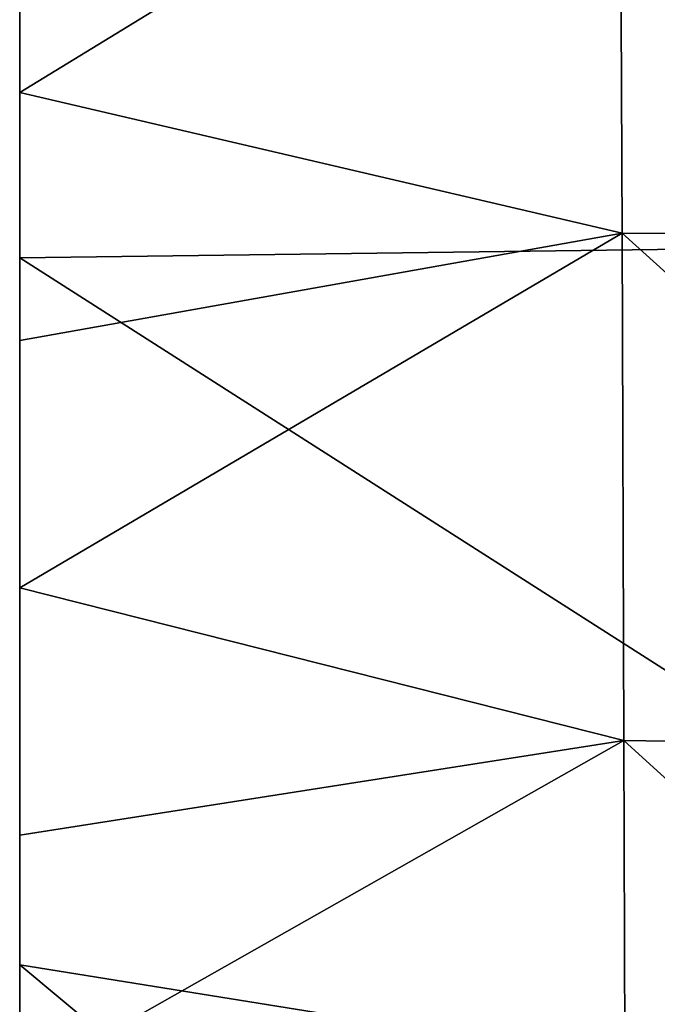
# Model space of a CAD drawing. Header units: millimetres. Extents: x 0 to 484, y -157 to 583.
# Tile 15 of 78: x 22 to 38, y 129 to 153. Entities that reach past the tile are written whole.
import ezdxf

# ---------------------------------------------------------------- set-up
doc = ezdxf.new("R2010")
doc.units = ezdxf.units.MM
doc.layers.add('Layer 01', color=7, linetype='Continuous', true_color=0x000000)

msp = doc.modelspace()

# ---------------------------------------------------------------- linework, layer by layer
at = {"layer": 'Layer 01'}
for points in [[(22, 192.435, 394.166), (22, 143.577, 389.647), (22, 142.791, 396.472)], [(22, 191.11, 407.775), (22, 192.435, 394.166), (22, 142.791, 396.472)], [(22, 147.559, 381.953), (22, 192.435, 394.166), (22, 165.059, 380.447)], [(22, 192.435, 394.166), (22, 147.559, 381.953), (22, 143.577, 389.647)], [(22, 191.11, 407.775), (22, 142.027, 403.304), (22, 141.293, 410.063)], [(22, 189.851, 421.233), (22, 191.11, 407.775), (22, 141.293, 410.063)], [(22, 142.791, 396.472), (22, 142.027, 403.304), (22, 191.11, 407.775)], [(22, 189.851, 421.233), (22, 140.597, 416.831), (22, 139.95, 423.702)], [(22, 188.621, 434.884), (22, 189.851, 421.233), (22, 139.95, 423.702)], [(22, 141.293, 410.063), (22, 140.597, 416.831), (22, 189.851, 421.233)], [(22, 188.02, 441.739), (22, 188.621, 434.884), (22, 139.373, 430.57)], [(22, 139.95, 423.702), (22, 139.373, 430.57), (22, 188.621, 434.884)], [(22, 162.931, 446.42), (22, 188.02, 441.739), (22, 139.373, 430.57)], [(58.638, 148.038, 380.494), (22, 165.059, 380.447), (58.639, 171.403, 378.484)], [(58.638, 148.038, 380.494), (22, 147.559, 381.953), (22, 165.059, 380.447)], [(22, 162.931, 446.42), (22, 138.396, 444.288), (22, 137.942, 450.989)], [(22, 162.931, 446.42), (22, 137.942, 450.989), (22, 162.411, 453.151)], [(22, 139.373, 430.57), (22, 138.396, 444.288), (22, 162.931, 446.42)], [(22, 162.411, 453.151), (22, 137.942, 450.989), (22, 157.78, 456.708)], [(36.86, 160.735, 462.798), (22, 157.78, 456.708), (22, 151.65, 457.019)], [(36.86, 160.735, 462.798), (22, 151.65, 457.019), (36.912, 148.169, 463.242)], [(50.989, 148.082, 468.648), (50.908, 160.772, 468.326), (36.86, 160.735, 462.798)], [(50.989, 148.082, 468.648), (36.86, 160.735, 462.798), (36.912, 148.169, 463.242)], [(22, 137.942, 450.989), (22, 151.65, 457.019), (22, 157.78, 456.708)], [(22, 145.516, 457.314), (22, 151.65, 457.019), (22, 137.942, 450.989)], [(22, 145.516, 457.314), (36.912, 148.169, 463.242), (22, 151.65, 457.019)], [(36.912, 148.169, 463.242), (22, 145.516, 457.314), (22, 139.389, 457.594)], [(36.912, 148.169, 463.242), (22, 139.389, 457.594), (36.957, 135.609, 463.623)], [(58.638, 124.172, 382.554), (22, 147.559, 381.953), (58.638, 148.038, 380.494)], [(51.06, 135.399, 468.896), (50.989, 148.082, 468.648), (36.912, 148.169, 463.242)], [(51.06, 135.399, 468.896), (36.912, 148.169, 463.242), (36.957, 135.609, 463.623)], [(22, 143.577, 389.647), (22, 147.559, 381.953), (22, 130.061, 383.458)], [(58.638, 124.172, 382.554), (22, 130.061, 383.458), (22, 147.559, 381.953)], [(22, 139.389, 457.594), (22, 145.516, 457.314), (22, 137.942, 450.989)], [(22, 119.651, 394.323), (22, 142.791, 396.472), (22, 143.577, 389.647)], [(22, 143.577, 389.647), (22, 112.569, 384.963), (22, 119.651, 394.323)], [(22, 130.061, 383.458), (22, 112.569, 384.963), (22, 143.577, 389.647)], [(22, 142.791, 396.472), (22, 119.651, 394.323), (22, 118.834, 401.171)], [(22, 142.791, 396.472), (22, 118.834, 401.171), (22, 142.027, 403.304)], [(22, 142.027, 403.304), (22, 118.834, 401.171), (22, 118.426, 404.557)], [(22, 141.293, 410.063), (22, 142.027, 403.304), (22, 118.426, 404.557)], [(22, 118.426, 404.557), (22, 118.019, 407.946), (22, 141.293, 410.063)], [(22, 141.293, 410.063), (22, 118.019, 407.946), (22, 117.62, 411.338)], [(22, 140.597, 416.831), (22, 141.293, 410.063), (22, 117.62, 411.338)], [(22, 140.597, 416.831), (22, 117.238, 414.733), (22, 116.874, 418.181)], [(22, 139.95, 423.702), (22, 140.597, 416.831), (22, 116.874, 418.181)], [(22, 117.62, 411.338), (22, 117.238, 414.733), (22, 140.597, 416.831)], [(22, 116.874, 418.181), (22, 116.543, 421.631), (22, 139.95, 423.702)], [(22, 139.95, 423.702), (22, 116.543, 421.631), (22, 115.969, 428.526)], [(22, 139.95, 423.702), (22, 115.969, 428.526), (22, 139.373, 430.57)], [(22, 137.942, 450.989), (22, 133.266, 457.857), (22, 139.389, 457.594)], [(36.957, 135.609, 463.623), (22, 139.389, 457.594), (22, 133.266, 457.857)], [(22, 138.396, 444.288), (22, 139.373, 430.57), (22, 115.969, 428.526)], [(22, 91.884, 440.227), (22, 138.396, 444.288), (22, 115.969, 428.526)], [(22, 91.884, 440.227), (22, 137.942, 450.989), (22, 138.396, 444.288)], [(22, 137.942, 450.989), (22, 121.014, 458.333), (22, 127.141, 458.104)], [(22, 133.266, 457.857), (22, 137.942, 450.989), (22, 127.141, 458.104)], [(22, 137.942, 450.989), (22, 91.884, 440.227), (22, 91.091, 453.401)], [(22, 91.091, 453.401), (22, 121.014, 458.333), (22, 137.942, 450.989)], [(22, 127.141, 458.104), (36.957, 135.609, 463.623), (22, 133.266, 457.857)], [(36.957, 135.609, 463.623), (22, 127.141, 458.104), (36.997, 123.07, 463.931)], [(51.123, 122.736, 469.058), (51.06, 135.399, 468.896), (36.957, 135.609, 463.623)], [(51.123, 122.736, 469.058), (36.957, 135.609, 463.623), (36.997, 123.07, 463.931)], [(58.638, 99.489, 384.692), (22, 112.569, 384.963), (22, 130.061, 383.458)], [(58.638, 99.489, 384.692), (22, 130.061, 383.458), (58.638, 124.172, 382.554)]]:
    msp.add_3dface(points, dxfattribs=at)

doc.saveas('drawing.dxf')
